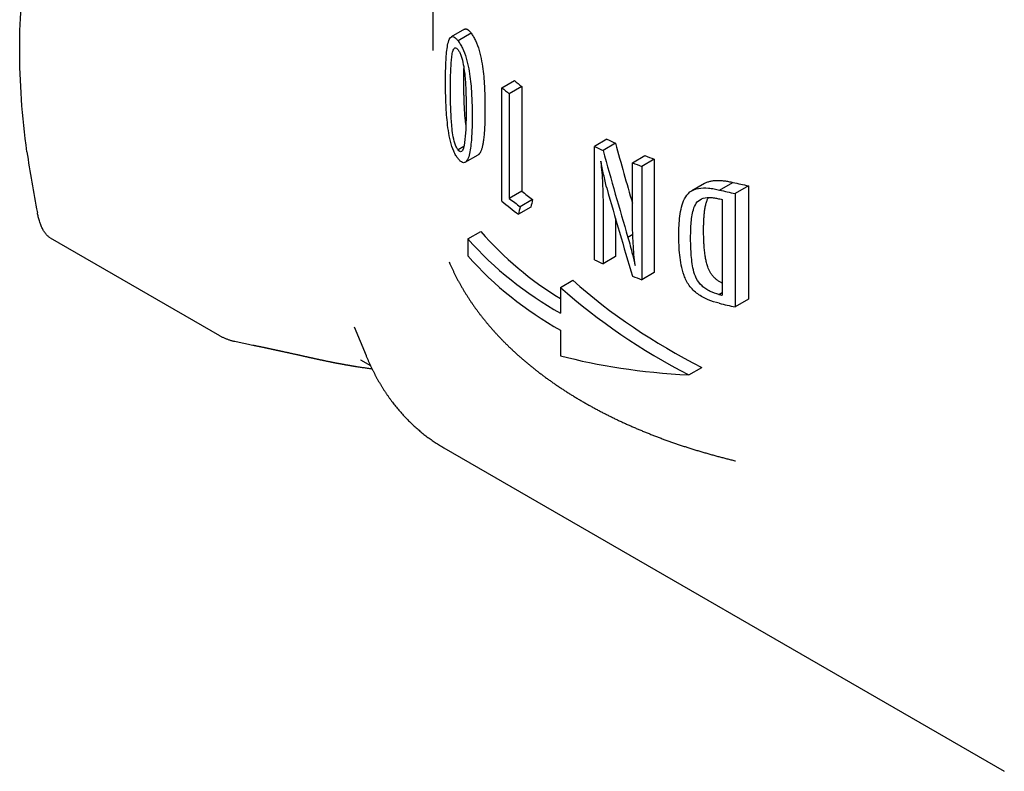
# Model space of a CAD drawing. Header units: millimetres. Extents: x 8 to 313, y 12 to 206.
# Tile 8 of 21: x 258 to 287, y 39 to 61. Entities that reach past the tile are written whole.
import ezdxf

# ---------------------------------------------------------------- set-up
doc = ezdxf.new("R2010")
doc.units = ezdxf.units.MM

msp = doc.modelspace()

# ---------------------------------------------------------------- linework, layer by layer
at = {"color": 7, "linetype": 'Continuous', "lineweight": 30}
for p, q in [((270.137, 64.59), (270.137, 60.003)), ((271.052, 60.612), (270.666, 60.39)), ((271.241, 60.496), (270.861, 60.277)), ((272.125, 58.925), (272.485, 59.133)), ((272.125, 55.659), (272.125, 58.925)), ((272.696, 58.958), (272.338, 58.751)), ((272.338, 58.751), (272.338, 55.739)), ((272.696, 58.958), (272.696, 55.946)), ((275.151, 57.44), (274.796, 57.235)), ((275.395, 57.327), (275.039, 57.121)), ((271.029, 57.232), (270.862, 57.136)), ((274.796, 53.969), (274.796, 57.235)), ((271.068, 56.778), (271.443, 56.994)), ((275.886, 56.762), (276.247, 56.97)), ((275.886, 55.057), (275.886, 56.762)), ((276.514, 56.87), (276.152, 56.661)), ((276.514, 56.87), (276.514, 53.603)), ((276.152, 56.661), (276.152, 53.395)), ((277.966, 56.171), (277.592, 55.955)), ((278.395, 55.979), (278.778, 56.2)), ((272.696, 55.946), (272.338, 55.739)), ((279.23, 56.101), (278.841, 55.876)), ((279.23, 56.101), (279.23, 52.835)), ((273.009, 55.703), (272.653, 55.497)), ((278.472, 55.706), (278.472, 52.949)), ((278.841, 55.876), (278.841, 52.61)), ((272.959, 55.486), (272.602, 55.28)), ((275.039, 55.544), (275.039, 53.855)), ((275.395, 55.165), (275.395, 54.06)), ((271.145, 54.569), (271.518, 54.785)), ((259.108, 54.606), (263.988, 51.789)), ((271.145, 54.569), (271.145, 54.079)), ((275.894, 54.696), (275.755, 54.615)), ((275.395, 54.06), (275.039, 53.855)), ((273.811, 53.174), (274.165, 53.378)), ((276.514, 53.603), (276.152, 53.395)), ((273.811, 53.174), (273.811, 52.435)), ((278.379, 52.971), (278.472, 53.025)), ((279.23, 52.835), (278.841, 52.61)), ((267.873, 52.04), (268.21, 51.215)), ((273.811, 51.945), (273.811, 51.205)), ((268.053, 51.091), (268.336, 50.928)), ((268.053, 51.091), (268.054, 51.091)), ((268.21, 51.216), (268.21, 51.215)), ((277.509, 50.65), (277.882, 50.866)), ((270.454, 48.55), (286.598, 39.231)), ((278.857, 48.176), (278.858, 48.175))]:
    msp.add_line(p, q, dxfattribs=at)
for centre, radius, start, end in [((278.802, 66.51), 9.712, 229.4248, 231.0415), ((278.687, 66.701), 10.174, 229.8398, 231.3868), ((281.633, 71.087), 15.108, 244.5934, 245.6151), ((281.517, 71.289), 15.579, 244.4388, 245.4275), ((282.288, 73.106), 17.553, 248.6117, 249.5383), ((282.395, 72.907), 17.081, 248.9028, 249.8592), ((283.477, 76.54), 20.876, 256.9927, 258.2619), ((279.147, 63.926), 10.261, 231.0473, 233.2618), ((283.407, 76.767), 21.384, 256.4447, 257.6704), ((278.858, 63.644), 10.445, 229.8612, 233.2021), ((279.031, 64.122), 10.727, 231.3922, 233.5151), ((283.356, 76.296), 21.161, 256.458, 256.6569), ((278.794, 61.084), 9.624, 220.8852, 238.8176), ((278.87, 61.486), 10.37, 221.8415, 240.8002), ((278.87, 60.996), 10.37, 221.8415, 240.8002), ((281.517, 68.023), 15.579, 244.4388, 245.4275), ((282.288, 69.84), 17.553, 248.6117, 249.5383), ((283.352, 73.525), 21.147, 256.397, 256.6569), ((283.406, 73.495), 21.378, 256.4155, 257.6705)]:
    msp.add_arc(centre, radius, start, end, dxfattribs=at)
for centre, major_axis, ratio, start_param, end_param in [((283.887, 67.661), (-8.892, 40.21), 0.260834, 1.772664, 1.81734), ((283.887, 67.661), (-9.215, 41.672), 0.260834, 1.768446, 1.831045), ((283.887, 66.922), (-9.213, 41.345), 0.26294, 1.778109, 1.842423), ((283.887, 65.976), (11.549, 37.425), 0.1994, 1.90979, 1.915803), ((283.887, 65.976), (11.969, 38.786), 0.1994, 1.905301, 1.911099), ((283.887, 58.991), (13.427, -4.246), 0.697851, 4.144214, 4.47763), ((283.887, 58.991), (13.915, -4.401), 0.697851, 4.144214, 4.465503), ((283.887, 57.022), (14.208, 2.66), 0.410685, 3.850263, 4.171552)]:
    msp.add_ellipse(centre, major_axis=major_axis, ratio=ratio, start_param=start_param, end_param=end_param, dxfattribs=at)
for points, knots in [([(258.444, 57.082), (258.374, 57.589), (258.321, 58.094), (258.251, 59.088), (258.234, 59.576), (258.234, 60.523), (258.251, 60.98), (258.321, 61.869), (258.374, 62.301), (258.444, 62.726)], [0, 0, 0, 0, 0.25, 0.25, 0.5, 0.5, 0.75, 0.75, 1, 1, 1, 1]), ([(271.052, 60.612), (271.054, 60.613), (271.06, 60.617), (271.07, 60.62), (271.084, 60.622), (271.099, 60.62), (271.114, 60.615), (271.131, 60.608), (271.147, 60.597), (271.164, 60.583), (271.182, 60.566), (271.2, 60.547), (271.219, 60.524), (271.233, 60.506), (271.241, 60.496)], [0, 0, 0, 0, 0.034425, 0.119987, 0.205843, 0.291804, 0.377669, 0.463239, 0.548678, 0.63437, 0.720196, 0.805979, 0.891495, 1, 1, 1, 1]), ([(271.241, 60.496), (271.262, 60.466), (271.283, 60.436), (271.324, 60.366), (271.345, 60.327), (271.405, 60.197), (271.441, 60.098), (271.5, 59.895), (271.523, 59.792), (271.56, 59.59), (271.574, 59.492), (271.608, 59.203), (271.62, 59.018), (271.636, 58.658), (271.638, 58.485), (271.638, 58.312)], [0, 0, 0, 0, 0.0625, 0.0625, 0.125, 0.125, 0.25, 0.25, 0.375, 0.375, 0.5, 0.5, 0.75, 0.75, 1, 1, 1, 1]), ([(270.501, 59.098), (270.502, 59.27), (270.504, 59.439), (270.516, 59.764), (270.527, 59.918), (270.555, 60.125), (270.567, 60.189), (270.598, 60.299), (270.618, 60.345), (270.67, 60.398), (270.701, 60.407), (270.758, 60.382), (270.777, 60.368), (270.818, 60.329), (270.84, 60.303), (270.861, 60.277)], [0, 0, 0, 0, 0.25, 0.25, 0.5, 0.5, 0.625, 0.625, 0.75, 0.75, 0.875, 0.875, 0.9375, 0.9375, 1, 1, 1, 1]), ([(270.861, 60.277), (270.883, 60.247), (270.904, 60.217), (270.947, 60.147), (270.968, 60.109), (271.03, 59.979), (271.067, 59.88), (271.127, 59.678), (271.15, 59.575), (271.187, 59.374), (271.202, 59.276), (271.236, 58.988), (271.249, 58.803), (271.265, 58.444), (271.267, 58.27), (271.267, 58.098)], [0, 0, 0, 0, 0.0625, 0.0625, 0.125, 0.125, 0.25, 0.25, 0.375, 0.375, 0.5, 0.5, 0.75, 0.75, 1, 1, 1, 1]), ([(270.643, 58.877), (270.643, 59.149), (270.647, 59.417), (270.67, 59.719), (270.676, 59.777), (270.691, 59.886), (270.7, 59.938), (270.727, 60.025), (270.745, 60.061), (270.782, 60.077), (270.797, 60.077), (270.828, 60.06), (270.845, 60.041), (270.862, 60.021)], [0, 0, 0, 0, 0.5, 0.5, 0.625, 0.625, 0.75, 0.75, 0.875, 0.875, 0.9375, 0.9375, 1, 1, 1, 1]), ([(270.862, 60.021), (270.879, 59.997), (270.895, 59.973), (270.927, 59.908), (270.941, 59.872), (270.98, 59.758), (270.999, 59.676), (271.043, 59.44), (271.057, 59.294), (271.079, 59.005), (271.085, 58.866), (271.093, 58.593), (271.094, 58.459), (271.094, 58.326)], [0, 0, 0, 0, 0.0625, 0.0625, 0.125, 0.125, 0.25, 0.25, 0.5, 0.5, 0.75, 0.75, 1, 1, 1, 1]), ([(271.03, 59.1), (271.03, 59.142), (271.03, 59.226), (271.031, 59.35), (271.032, 59.434), (271.033, 59.476), (271.033, 59.478)], [0, 0, 0, 0, 0.327893, 0.655894, 0.983864, 1, 1, 1, 1]), ([(270.861, 56.883), (270.84, 56.913), (270.818, 56.943), (270.778, 57.014), (270.757, 57.054), (270.701, 57.185), (270.669, 57.286), (270.618, 57.49), (270.598, 57.596), (270.567, 57.8), (270.555, 57.899), (270.527, 58.195), (270.516, 58.383), (270.504, 58.747), (270.502, 58.924), (270.501, 59.098)], [0, 0, 0, 0, 0.0625, 0.0625, 0.125, 0.125, 0.25, 0.25, 0.375, 0.375, 0.5, 0.5, 0.75, 0.75, 1, 1, 1, 1]), ([(271.088, 57.864), (271.086, 57.878), (271.081, 57.913), (271.075, 57.967), (271.068, 58.034), (271.061, 58.108), (271.055, 58.187), (271.05, 58.276), (271.045, 58.374), (271.04, 58.481), (271.036, 58.586), (271.033, 58.702), (271.031, 58.829), (271.03, 58.965), (271.03, 59.055), (271.03, 59.1)], [0, 0, 0, 0, 0.0316718, 0.0768687, 0.1220132, 0.1837572, 0.2455229, 0.3072724, 0.3935989, 0.4799506, 0.5663116, 0.6526511, 0.7684279, 0.8842164, 1, 1, 1, 1]), ([(270.862, 57.136), (270.845, 57.16), (270.829, 57.186), (270.797, 57.251), (270.783, 57.288), (270.746, 57.405), (270.728, 57.489), (270.701, 57.652), (270.691, 57.73), (270.676, 57.883), (270.67, 57.958), (270.647, 58.327), (270.643, 58.605), (270.643, 58.877)], [0, 0, 0, 0, 0.0625, 0.0625, 0.125, 0.125, 0.25, 0.25, 0.375, 0.375, 0.5, 0.5, 1, 1, 1, 1]), ([(271.094, 58.326), (271.094, 58.05), (271.09, 57.777), (271.06, 57.403), (271.046, 57.283), (271.003, 57.143), (270.984, 57.104), (270.945, 57.082), (270.93, 57.082), (270.897, 57.097), (270.88, 57.115), (270.862, 57.136)], [0, 0, 0, 0, 0.5, 0.5, 0.75, 0.75, 0.875, 0.875, 0.9375, 0.9375, 1, 1, 1, 1]), ([(271.638, 58.312), (271.638, 58.278), (271.638, 58.208), (271.637, 58.105), (271.635, 58.003), (271.632, 57.902), (271.628, 57.808), (271.623, 57.721), (271.618, 57.641), (271.611, 57.562), (271.604, 57.485), (271.594, 57.409), (271.585, 57.344), (271.575, 57.289), (271.565, 57.243), (271.554, 57.198), (271.542, 57.156), (271.529, 57.117), (271.515, 57.085), (271.501, 57.059), (271.488, 57.038), (271.475, 57.02), (271.46, 57.006), (271.449, 56.997), (271.443, 56.994), (271.443, 56.994)], [0, 0, 0, 0, 0.064193, 0.1284, 0.192601, 0.256787, 0.320961, 0.374449, 0.427941, 0.481425, 0.535225, 0.589033, 0.642817, 0.679703, 0.716599, 0.753482, 0.790968, 0.828478, 0.865954, 0.892531, 0.919181, 0.945834, 0.972441, 0.998981, 1, 1, 1, 1]), ([(271.267, 58.098), (271.267, 57.927), (271.265, 57.756), (271.248, 57.431), (271.236, 57.274), (271.201, 57.062), (271.187, 56.996), (271.15, 56.881), (271.126, 56.831), (271.067, 56.769), (271.03, 56.758), (270.969, 56.78), (270.947, 56.793), (270.904, 56.831), (270.883, 56.857), (270.861, 56.883)], [0, 0, 0, 0, 0.25, 0.25, 0.5, 0.5, 0.625, 0.625, 0.75, 0.75, 0.875, 0.875, 0.9375, 0.9375, 1, 1, 1, 1]), ([(275.145, 56.042), (275.128, 56.106), (275.114, 56.17), (275.084, 56.297), (275.07, 56.361), (275.028, 56.552), (275, 56.68), (274.973, 56.807)], [0, 0, 0, 0, 0.25, 0.25, 0.5, 0.5, 1, 1, 1, 1]), ([(274.973, 56.807), (274.984, 56.7), (274.995, 56.592), (275.012, 56.379), (275.019, 56.273), (275.034, 55.958), (275.038, 55.75), (275.039, 55.544)], [0, 0, 0, 0, 0.25, 0.25, 0.5, 0.5, 1, 1, 1, 1]), ([(277.967, 56.171), (277.969, 56.173), (277.984, 56.182), (278.013, 56.196), (278.054, 56.213), (278.097, 56.227), (278.144, 56.239), (278.193, 56.248), (278.246, 56.254), (278.3, 56.258), (278.355, 56.258), (278.413, 56.256), (278.471, 56.252), (278.531, 56.245), (278.592, 56.236), (278.654, 56.225), (278.716, 56.213), (278.758, 56.204), (278.778, 56.2)], [0, 0, 0, 0, 0.013689, 0.071679, 0.131843, 0.192066, 0.252224, 0.317495, 0.382827, 0.448113, 0.515188, 0.582319, 0.649427, 0.719466, 0.789557, 0.859712, 0.929889, 1, 1, 1, 1]), ([(277.221, 54.677), (277.223, 54.863), (277.229, 55.047), (277.275, 55.404), (277.31, 55.579), (277.427, 55.804), (277.476, 55.872), (277.611, 55.975), (277.693, 56.008), (277.879, 56.042), (277.978, 56.043), (278.132, 56.029), (278.184, 56.022), (278.289, 56.003), (278.342, 55.991), (278.395, 55.979)], [0, 0, 0, 0, 0.25, 0.25, 0.5, 0.5, 0.625, 0.625, 0.75, 0.75, 0.875, 0.875, 0.9375, 0.9375, 1, 1, 1, 1]), ([(277.561, 54.619), (277.563, 54.765), (277.566, 54.91), (277.593, 55.195), (277.613, 55.334), (277.681, 55.525), (277.71, 55.586), (277.799, 55.684), (277.859, 55.72), (277.996, 55.762), (278.074, 55.767), (278.194, 55.76), (278.235, 55.755), (278.317, 55.742), (278.359, 55.732), (278.4, 55.723)], [0, 0, 0, 0, 0.25, 0.25, 0.5, 0.5, 0.625, 0.625, 0.75, 0.75, 0.875, 0.875, 0.9375, 0.9375, 1, 1, 1, 1]), ([(277.935, 54.835), (277.936, 54.876), (277.937, 54.957), (277.94, 55.078), (277.947, 55.198), (277.956, 55.297), (277.965, 55.376), (277.974, 55.434), (277.984, 55.492), (277.996, 55.549), (278.01, 55.605), (278.025, 55.655), (278.04, 55.697), (278.054, 55.731), (278.065, 55.753), (278.07, 55.763)], [0, 0, 0, 0, 0.124849, 0.249688, 0.374742, 0.499791, 0.562223, 0.624653, 0.687228, 0.749802, 0.813118, 0.876428, 0.918998, 0.961578, 1, 1, 1, 1]), ([(259.108, 54.606), (259.099, 54.611), (259.08, 54.623), (259.051, 54.645), (259.022, 54.673), (258.993, 54.705), (258.965, 54.741), (258.937, 54.782), (258.911, 54.825), (258.886, 54.872), (258.864, 54.92), (258.842, 54.973), (258.821, 55.028), (258.802, 55.087), (258.784, 55.147), (258.769, 55.206), (258.755, 55.264), (258.747, 55.304), (258.743, 55.324)], [0, 0, 0, 0, 0.054886, 0.119296, 0.183758, 0.248167, 0.314559, 0.381008, 0.4474, 0.510055, 0.572759, 0.635416, 0.699838, 0.76431, 0.828734, 0.885811, 0.942921, 1, 1, 1, 1]), ([(275.962, 53.805), (275.939, 54.017), (275.919, 54.228), (275.894, 54.646), (275.888, 54.852), (275.886, 55.057)], [0, 0, 0, 0, 0.5, 0.5, 1, 1, 1, 1]), ([(278.472, 53.294), (278.461, 53.3), (278.437, 53.312), (278.4, 53.333), (278.363, 53.357), (278.327, 53.383), (278.292, 53.411), (278.259, 53.44), (278.228, 53.472), (278.198, 53.505), (278.171, 53.539), (278.146, 53.575), (278.123, 53.612), (278.102, 53.651), (278.083, 53.691), (278.064, 53.739), (278.045, 53.794), (278.026, 53.857), (278.011, 53.919), (277.999, 53.98), (277.988, 54.041), (277.977, 54.109), (277.967, 54.184), (277.959, 54.266), (277.951, 54.361), (277.944, 54.47), (277.939, 54.592), (277.936, 54.714), (277.936, 54.795), (277.935, 54.835)], [0, 0, 0, 0, 0.019459, 0.042237, 0.065098, 0.087955, 0.110754, 0.133482, 0.156338, 0.179279, 0.202248, 0.225189, 0.248044, 0.272582, 0.297158, 0.32172, 0.359484, 0.397253, 0.434409, 0.471584, 0.508774, 0.54595, 0.595951, 0.645959, 0.695962, 0.771961, 0.847972, 0.923991, 1, 1, 1, 1]), ([(275.755, 54.615), (275.778, 54.533), (275.801, 54.45), (275.823, 54.368), (275.845, 54.286), (275.865, 54.204), (275.886, 54.122), (275.913, 54.016), (275.937, 53.91), (275.962, 53.805)], [0, 0, 0, 0, 0.0002816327, 0.0002816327, 0.0002816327, 0.0005632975, 0.0005632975, 0.0005632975, 0.0009274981, 0.0009274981, 0.0009274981, 0.0009274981]), ([(278.384, 52.715), (278.277, 52.743), (278.171, 52.774), (277.963, 52.861), (277.86, 52.916), (277.673, 53.053), (277.588, 53.136), (277.488, 53.273), (277.459, 53.322), (277.409, 53.42), (277.39, 53.469), (277.336, 53.618), (277.311, 53.718), (277.272, 53.914), (277.258, 54.011), (277.228, 54.299), (277.222, 54.489), (277.221, 54.677)], [0, 0, 0, 0, 0.125, 0.125, 0.25, 0.25, 0.375, 0.375, 0.4375, 0.4375, 0.5, 0.5, 0.625, 0.625, 0.75, 0.75, 1, 1, 1, 1]), ([(278.379, 52.971), (278.292, 52.994), (278.206, 53.02), (278.081, 53.079), (278.04, 53.103), (277.962, 53.155), (277.924, 53.183), (277.821, 53.28), (277.765, 53.356), (277.687, 53.515), (277.662, 53.596), (277.605, 53.838), (277.587, 53.996), (277.566, 54.31), (277.562, 54.465), (277.561, 54.619)], [0, 0, 0, 0, 0.125, 0.125, 0.1875, 0.1875, 0.25, 0.25, 0.375, 0.375, 0.5, 0.5, 0.75, 0.75, 1, 1, 1, 1]), ([(270.605, 53.908), (270.613, 53.889), (270.632, 53.844), (270.664, 53.774), (270.699, 53.698), (270.735, 53.622), (270.772, 53.546), (270.81, 53.47), (270.85, 53.395), (270.89, 53.319), (270.932, 53.244), (270.975, 53.169), (271.019, 53.094), (271.064, 53.02), (271.11, 52.946), (271.158, 52.872), (271.206, 52.798), (271.256, 52.724), (271.307, 52.651), (271.359, 52.578), (271.412, 52.505), (271.466, 52.433), (271.521, 52.361), (271.577, 52.289), (271.635, 52.218), (271.693, 52.147), (271.753, 52.076), (271.813, 52.006), (271.875, 51.936), (271.938, 51.866), (272.002, 51.797), (272.066, 51.728), (272.132, 51.659), (272.199, 51.591), (272.267, 51.524), (272.336, 51.456), (272.407, 51.389), (272.478, 51.323), (272.55, 51.257), (272.623, 51.191), (272.697, 51.126), (272.772, 51.062), (272.848, 50.998), (272.925, 50.934), (273.003, 50.871), (273.082, 50.808), (273.161, 50.746), (273.242, 50.684), (273.324, 50.623), (273.406, 50.562), (273.49, 50.502), (273.574, 50.443), (273.659, 50.384), (273.745, 50.325), (273.832, 50.267), (273.92, 50.21), (274.009, 50.153), (274.098, 50.096), (274.188, 50.04), (274.279, 49.985), (274.371, 49.93), (274.464, 49.876), (274.557, 49.823), (274.652, 49.77), (274.747, 49.717), (274.842, 49.665), (274.939, 49.614), (275.036, 49.564), (275.134, 49.513), (275.233, 49.464), (275.332, 49.415), (275.432, 49.367), (275.533, 49.319), (275.635, 49.272), (275.737, 49.226), (275.84, 49.18), (275.943, 49.135), (276.047, 49.09), (276.152, 49.046), (276.257, 49.003), (276.363, 48.96), (276.47, 48.918), (276.577, 48.876), (276.685, 48.835), (276.794, 48.795), (276.903, 48.755), (277.013, 48.716), (277.123, 48.678), (277.233, 48.64), (277.345, 48.603), (277.457, 48.567), (277.569, 48.531), (277.682, 48.496), (277.796, 48.461), (277.91, 48.427), (278.024, 48.394), (278.139, 48.361), (278.255, 48.329), (278.371, 48.298), (278.487, 48.268), (278.604, 48.238), (278.722, 48.208), (278.806, 48.188), (278.852, 48.177), (278.858, 48.175)], [0, 0, 0, 0, 0.007007, 0.016332, 0.025676, 0.035042, 0.044428, 0.053835, 0.063263, 0.072713, 0.082183, 0.091675, 0.101187, 0.110721, 0.120276, 0.129851, 0.139448, 0.149064, 0.158701, 0.168357, 0.178033, 0.187729, 0.197443, 0.207176, 0.216926, 0.226695, 0.23648, 0.246283, 0.256101, 0.265935, 0.275784, 0.285648, 0.295526, 0.305417, 0.315321, 0.325238, 0.335167, 0.345107, 0.355057, 0.365018, 0.374988, 0.384968, 0.394956, 0.404952, 0.414956, 0.424967, 0.434984, 0.445008, 0.455037, 0.465071, 0.47511, 0.485153, 0.495201, 0.505252, 0.515306, 0.525363, 0.535423, 0.545485, 0.555549, 0.565615, 0.575682, 0.58575, 0.595819, 0.605889, 0.615959, 0.62603, 0.636101, 0.646172, 0.656242, 0.666313, 0.676383, 0.686453, 0.696522, 0.706591, 0.716659, 0.726726, 0.736793, 0.746859, 0.756924, 0.766989, 0.777052, 0.787116, 0.797178, 0.80724, 0.817301, 0.827362, 0.837423, 0.847483, 0.857543, 0.867603, 0.877663, 0.887723, 0.897784, 0.907845, 0.917906, 0.927968, 0.938032, 0.948096, 0.958163, 0.96823, 0.9783, 0.988372, 0.998447, 1, 1, 1, 1]), ([(263.988, 51.789), (263.997, 51.783), (264.018, 51.771), (264.052, 51.753), (264.088, 51.735), (264.125, 51.718), (264.163, 51.702), (264.2, 51.687), (264.239, 51.673), (264.277, 51.66), (264.316, 51.648), (264.355, 51.637), (264.393, 51.628), (264.417, 51.623), (264.427, 51.62)], [0, 0, 0, 0, 0.069338, 0.155316, 0.241315, 0.327335, 0.413377, 0.499441, 0.585527, 0.671637, 0.75777, 0.843928, 0.930112, 1, 1, 1, 1]), ([(264.427, 51.62), (264.486, 51.608), (264.603, 51.583), (264.777, 51.547), (264.892, 51.524), (264.949, 51.512)], [0, 0, 0, 0, 0.336593, 0.669918, 1, 1, 1, 1]), ([(264.949, 51.512), (264.955, 51.511), (264.965, 51.509), (264.98, 51.506), (264.992, 51.503), (265.002, 51.501), (265.014, 51.499), (265.03, 51.496), (265.054, 51.491), (265.082, 51.485), (265.111, 51.479), (265.136, 51.474), (265.157, 51.469), (265.178, 51.465), (265.201, 51.46), (265.223, 51.456), (265.244, 51.451), (265.265, 51.447), (265.286, 51.442), (265.307, 51.438), (265.326, 51.434), (265.341, 51.431), (265.353, 51.428), (265.361, 51.426), (265.367, 51.425), (265.375, 51.424), (265.384, 51.422), (265.395, 51.419), (265.408, 51.416), (265.423, 51.413), (265.445, 51.408), (265.473, 51.402), (265.506, 51.395), (265.536, 51.389), (265.563, 51.383), (265.586, 51.378), (265.608, 51.373), (265.626, 51.369), (265.644, 51.366), (265.659, 51.362), (265.674, 51.359), (265.689, 51.356), (265.706, 51.352), (265.726, 51.348), (265.748, 51.343), (265.771, 51.338), (265.794, 51.333), (265.822, 51.327), (265.855, 51.32), (265.891, 51.312), (265.926, 51.304), (265.959, 51.297), (265.991, 51.29), (266.024, 51.282), (266.057, 51.275), (266.092, 51.267), (266.125, 51.26), (266.159, 51.253), (266.19, 51.246), (266.221, 51.239), (266.25, 51.232), (266.281, 51.226), (266.313, 51.219), (266.346, 51.211), (266.379, 51.204), (266.411, 51.197), (266.442, 51.19), (266.47, 51.184), (266.494, 51.178), (266.516, 51.174), (266.536, 51.169), (266.556, 51.165), (266.57, 51.162), (266.582, 51.159), (266.591, 51.157), (266.603, 51.154), (266.618, 51.151), (266.636, 51.147), (266.657, 51.143), (266.68, 51.137), (266.706, 51.132), (266.734, 51.125), (266.754, 51.121), (266.765, 51.119)], [0, 0, 0, 0, 0.009712, 0.017941, 0.024684, 0.030026, 0.03518, 0.04593, 0.05726, 0.076357, 0.093878, 0.10601, 0.117942, 0.129681, 0.142149, 0.156005, 0.166754, 0.178212, 0.190381, 0.202602, 0.213121, 0.221842, 0.228763, 0.232477, 0.235581, 0.239525, 0.244555, 0.25067, 0.257871, 0.266158, 0.275533, 0.295272, 0.313383, 0.329851, 0.344674, 0.35785, 0.369261, 0.379686, 0.389228, 0.397887, 0.40498, 0.413099, 0.422786, 0.434043, 0.446291, 0.458735, 0.47137, 0.484197, 0.505249, 0.525313, 0.544026, 0.561506, 0.579163, 0.596566, 0.615607, 0.63415, 0.652715, 0.670838, 0.688345, 0.704761, 0.720344, 0.736636, 0.754396, 0.772619, 0.790422, 0.807808, 0.824806, 0.841425, 0.852984, 0.86464, 0.876362, 0.887027, 0.896072, 0.9001, 0.905212, 0.911818, 0.919917, 0.929512, 0.940604, 0.953197, 0.967291, 0.982891, 1, 1, 1, 1]), ([(266.765, 51.119), (266.772, 51.117), (266.786, 51.114), (266.805, 51.11), (266.823, 51.106), (266.84, 51.102), (266.856, 51.099), (266.87, 51.096), (266.882, 51.093), (266.893, 51.091), (266.905, 51.088), (266.919, 51.085), (266.935, 51.082), (266.952, 51.078), (266.97, 51.074), (266.993, 51.07), (267.022, 51.064), (267.057, 51.056), (267.092, 51.049), (267.125, 51.042), (267.153, 51.037), (267.175, 51.032), (267.192, 51.029), (267.207, 51.026), (267.221, 51.023), (267.233, 51.021), (267.245, 51.018), (267.256, 51.016), (267.265, 51.014), (267.274, 51.013), (267.284, 51.011), (267.295, 51.008), (267.307, 51.006), (267.324, 51.003), (267.342, 50.999), (267.363, 50.995), (267.384, 50.991), (267.405, 50.987), (267.425, 50.983), (267.446, 50.98), (267.467, 50.976), (267.489, 50.972), (267.511, 50.968), (267.531, 50.964), (267.551, 50.96), (267.57, 50.957), (267.587, 50.954), (267.602, 50.951), (267.616, 50.948), (267.633, 50.945), (267.653, 50.942), (267.675, 50.938), (267.696, 50.934), (267.715, 50.931), (267.735, 50.928), (267.757, 50.924), (267.78, 50.92), (267.802, 50.916), (267.822, 50.913), (267.841, 50.91), (267.858, 50.907), (267.875, 50.904), (267.892, 50.902), (267.91, 50.899), (267.929, 50.896), (267.962, 50.89), (268.008, 50.883), (268.068, 50.874), (268.127, 50.865), (268.187, 50.857), (268.248, 50.848), (268.307, 50.84), (268.353, 50.834), (268.376, 50.831), (268.382, 50.83)], [0, 0, 0, 0, 0.012434, 0.023478, 0.033468, 0.04334, 0.053151, 0.06207, 0.068666, 0.073866, 0.080695, 0.089113, 0.098856, 0.109116, 0.119838, 0.130514, 0.149528, 0.170889, 0.19191, 0.211642, 0.230727, 0.240776, 0.250982, 0.261437, 0.268184, 0.275639, 0.283148, 0.289351, 0.294978, 0.299847, 0.305641, 0.312372, 0.32004, 0.328262, 0.341907, 0.354129, 0.366265, 0.379302, 0.39196, 0.40357, 0.416771, 0.430793, 0.443898, 0.45692, 0.468272, 0.4805, 0.491393, 0.500161, 0.50774, 0.518354, 0.531747, 0.545388, 0.558572, 0.570491, 0.581659, 0.59614, 0.611011, 0.624823, 0.637607, 0.649466, 0.660459, 0.670684, 0.681245, 0.692934, 0.705361, 0.71686, 0.756479, 0.793258, 0.833245, 0.87039, 0.908962, 0.953371, 0.988414, 1, 1, 1, 1]), ([(268.21, 51.216), (268.216, 51.201), (268.232, 51.16), (268.26, 51.095), (268.293, 51.02), (268.327, 50.946), (268.361, 50.873), (268.396, 50.801), (268.432, 50.729), (268.469, 50.658), (268.507, 50.588), (268.545, 50.518), (268.584, 50.45), (268.624, 50.382), (268.665, 50.315), (268.706, 50.249), (268.748, 50.183), (268.791, 50.119), (268.835, 50.055), (268.879, 49.992), (268.924, 49.93), (268.97, 49.869), (269.016, 49.809), (269.063, 49.749), (269.111, 49.691), (269.16, 49.633), (269.209, 49.576), (269.259, 49.52), (269.309, 49.465), (269.361, 49.411), (269.412, 49.357), (269.465, 49.305), (269.518, 49.253), (269.572, 49.202), (269.626, 49.152), (269.682, 49.104), (269.737, 49.056), (269.794, 49.008), (269.851, 48.962), (269.908, 48.917), (269.966, 48.872), (270.025, 48.829), (270.084, 48.786), (270.144, 48.745), (270.205, 48.704), (270.266, 48.664), (270.328, 48.625), (270.39, 48.588), (270.433, 48.563), (270.454, 48.55), (270.455, 48.55)], [0, 0, 0, 0, 0.013309, 0.035636, 0.057921, 0.080163, 0.102362, 0.124517, 0.146628, 0.168693, 0.190713, 0.212687, 0.234615, 0.256497, 0.278332, 0.300122, 0.321866, 0.343564, 0.365217, 0.386826, 0.40839, 0.429912, 0.451391, 0.472829, 0.494226, 0.515584, 0.536904, 0.558186, 0.579434, 0.600647, 0.621828, 0.642978, 0.664098, 0.685191, 0.706258, 0.727301, 0.748321, 0.769322, 0.790304, 0.81127, 0.832222, 0.853161, 0.874091, 0.895012, 0.915928, 0.936841, 0.957752, 0.978664, 0.999579, 1, 1, 1, 1])]:
    msp.add_open_spline(points, degree=3, knots=knots, dxfattribs=at)
msp.add_open_spline([(258.444, 57.082), (258.525, 56.502), (258.626, 55.915), (258.743, 55.324)], degree=3, dxfattribs=at)

doc.saveas('drawing.dxf')
